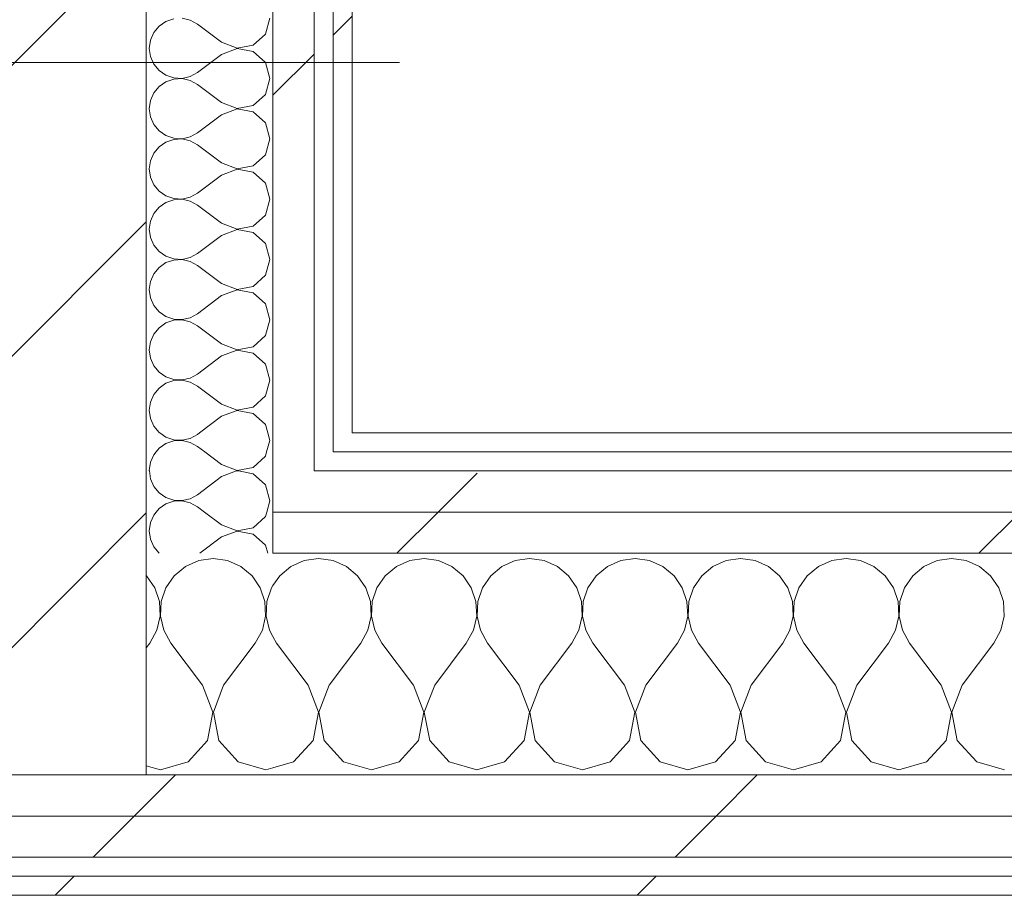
# Model space of a CAD drawing. Header units: millimetres. Extents: x -40968 to 11883, y -18816 to 4378.
# Tile 169 of 209: x -1661 to -1350, y -17277 to -17000. Entities that reach past the tile are written whole.
import ezdxf

# ---------------------------------------------------------------- set-up
doc = ezdxf.new("R2010")
doc.units = ezdxf.units.MM
doc.header["$MEASUREMENT"] = 0
doc.linetypes.add('Wipeout_Contour', pattern=[1000, 0, -1000])
doc.layers.add('10_ESTR_Pilars', color=7, linetype='Continuous')
doc.layers.add('Nuevo_08_E_Envans secs', color=7, linetype='Continuous')
for name, color, linetype, lineweight in [('10_ESTR_Pilars_Pluma_Nº__20', 1, 'Continuous', 5), ('10_ESTR_Pilars_Pluma_Nº__28', 7, 'Continuous', 20), ('10_ESTR_Pilars_Pluma_Nº__42', 8, 'Continuous', 25), ('Nuevo_08_E_Envans secs_Pluma_Nº__1', 7, 'Continuous', 5)]:
    doc.layers.add(name, color=color, linetype=linetype, lineweight=lineweight)
for name, color, linetype, lineweight, true_color in [('Nuevo_08_E_Envans secs_Pluma_Nº__102', 7, 'Continuous', 5, 0xcccccc), ('Nuevo_08_E_Envans secs_Pluma_Nº__171', 171, 'Continuous', 13, 0xaaaaff), ('Nuevo_08_E_Envans secs_Pluma_Nº__177', 7, 'Continuous', 15, 0xf7e046)]:
    doc.layers.add(name, color=color, linetype=linetype, lineweight=lineweight, true_color=true_color)
pattern_1 = [(45, (0, 0), (-183.8478, 183.8478), [195, -65]), (45, (7e-14, 183.85), (-183.8478, 183.8478), [195, -65])]

# ---------------------------------------------------------------- blocks, each defined once
blk = doc.blocks.new('*X122')
at = {"layer": 'Nuevo_08_E_Envans secs_Pluma_Nº__102', "color": 254, "linetype": 'Continuous', "lineweight": 5, "true_color": 0xcccccc}
for p, q in [((-1604.55, -17171.28), (-1608.76, -17173.13)), ((-1600, -17170.64), (-1604.55, -17171.28)), ((-1595.45, -17171.28), (-1600, -17170.64)), ((-1591.24, -17173.13), (-1595.45, -17171.28)), ((-1608.76, -17173.13), (-1612.3, -17176.07)), ((-1587.7, -17176.07), (-1591.24, -17173.13)), ((-1621.03, -17176.07), (-1621.11, -17176)), ((-1618.43, -17179.86), (-1621.03, -17176.07)), ((-1612.3, -17176.07), (-1614.91, -17179.86)), ((-1585.09, -17179.86), (-1587.7, -17176.07)), ((-1616.96, -17184.21), (-1618.43, -17179.86)), ((-1614.91, -17179.86), (-1616.38, -17184.21)), ((-1583.62, -17184.21), (-1585.09, -17179.86)), ((-1581.57, -17179.86), (-1583.04, -17184.21)), ((-1581.11, -17179.18), (-1581.57, -17179.86)), ((-1616.73, -17188.81), (-1616.96, -17184.21)), ((-1616.38, -17184.21), (-1616.6, -17188.81)), ((-1583.4, -17188.81), (-1583.62, -17184.21)), ((-1583.04, -17184.21), (-1583.27, -17188.81)), ((-1617.77, -17193.28), (-1616.73, -17188.81)), ((-1616.6, -17188.81), (-1615.56, -17193.28)), ((-1584.44, -17193.28), (-1583.4, -17188.81)), ((-1583.27, -17188.81), (-1582.23, -17193.28)), ((-1620, -17197.31), (-1617.77, -17193.28)), ((-1615.56, -17193.28), (-1613.33, -17197.31)), ((-1586.67, -17197.31), (-1584.44, -17193.28)), ((-1582.23, -17193.28), (-1581.11, -17195.3)), ((-1621.11, -17198.79), (-1620, -17197.31)), ((-1603.33, -17210.64), (-1613.33, -17197.31)), ((-1596.67, -17210.64), (-1586.67, -17197.31)), ((-1600.07, -17219.15), (-1603.33, -17210.64)), ((-1596.67, -17210.64), (-1599.93, -17219.15)), ((-1601.76, -17228.1), (-1600.07, -17219.15)), ((-1599.93, -17219.15), (-1598.24, -17228.1)), ((-1607.9, -17234.82), (-1601.76, -17228.1)), ((-1598.24, -17228.1), (-1592.1, -17234.82)), ((-1621.11, -17236.05), (-1616.67, -17237.31)), ((-1616.67, -17237.31), (-1607.9, -17234.82)), ((-1592.1, -17234.82), (-1583.33, -17237.31)), ((-1583.33, -17237.31), (-1581.11, -17236.68))]:
    blk.add_line(p, q, dxfattribs=at)
blk = doc.blocks.new('*X123')
at = {"layer": 'Nuevo_08_E_Envans secs_Pluma_Nº__102', "color": 254, "linetype": 'Continuous', "lineweight": 5, "true_color": 0xcccccc}
for p, q in [((-1571.22, -17171.28), (-1575.43, -17173.13)), ((-1566.67, -17170.64), (-1571.22, -17171.28)), ((-1562.11, -17171.28), (-1566.67, -17170.64)), ((-1557.9, -17173.13), (-1562.11, -17171.28)), ((-1537.89, -17171.28), (-1542.1, -17173.13)), ((-1533.33, -17170.64), (-1537.89, -17171.28)), ((-1528.78, -17171.28), (-1533.33, -17170.64)), ((-1524.57, -17173.13), (-1528.78, -17171.28)), ((-1504.55, -17171.28), (-1508.76, -17173.13)), ((-1500, -17170.64), (-1504.55, -17171.28)), ((-1495.45, -17171.28), (-1500, -17170.64)), ((-1491.24, -17173.13), (-1495.45, -17171.28)), ((-1471.22, -17171.28), (-1475.43, -17173.13)), ((-1466.67, -17170.64), (-1471.22, -17171.28)), ((-1462.11, -17171.28), (-1466.67, -17170.64)), ((-1457.9, -17173.13), (-1462.11, -17171.28)), ((-1437.89, -17171.28), (-1442.1, -17173.13)), ((-1433.33, -17170.64), (-1437.89, -17171.28)), ((-1428.78, -17171.28), (-1433.33, -17170.64)), ((-1424.57, -17173.13), (-1428.78, -17171.28)), ((-1404.55, -17171.28), (-1408.76, -17173.13)), ((-1400, -17170.64), (-1404.55, -17171.28)), ((-1395.45, -17171.28), (-1400, -17170.64)), ((-1391.24, -17173.13), (-1395.45, -17171.28)), ((-1371.22, -17171.28), (-1375.43, -17173.13)), ((-1366.67, -17170.64), (-1371.22, -17171.28)), ((-1362.11, -17171.28), (-1366.67, -17170.64)), ((-1357.9, -17173.13), (-1362.11, -17171.28)), ((-1575.43, -17173.13), (-1578.97, -17176.07)), ((-1554.36, -17176.07), (-1557.9, -17173.13)), ((-1542.1, -17173.13), (-1545.64, -17176.07)), ((-1521.03, -17176.07), (-1524.57, -17173.13)), ((-1508.76, -17173.13), (-1512.3, -17176.07)), ((-1487.7, -17176.07), (-1491.24, -17173.13)), ((-1475.43, -17173.13), (-1478.97, -17176.07)), ((-1454.36, -17176.07), (-1457.9, -17173.13)), ((-1442.1, -17173.13), (-1445.64, -17176.07)), ((-1421.03, -17176.07), (-1424.57, -17173.13)), ((-1408.76, -17173.13), (-1412.3, -17176.07)), ((-1387.7, -17176.07), (-1391.24, -17173.13)), ((-1375.43, -17173.13), (-1378.97, -17176.07)), ((-1354.36, -17176.07), (-1357.9, -17173.13)), ((-1578.97, -17176.07), (-1581.11, -17179.18)), ((-1551.76, -17179.86), (-1554.36, -17176.07)), ((-1545.64, -17176.07), (-1548.24, -17179.86)), ((-1518.43, -17179.86), (-1521.03, -17176.07)), ((-1512.3, -17176.07), (-1514.91, -17179.86)), ((-1485.09, -17179.86), (-1487.7, -17176.07)), ((-1478.97, -17176.07), (-1481.57, -17179.86)), ((-1451.76, -17179.86), (-1454.36, -17176.07)), ((-1445.64, -17176.07), (-1448.24, -17179.86)), ((-1418.43, -17179.86), (-1421.03, -17176.07)), ((-1412.3, -17176.07), (-1414.91, -17179.86)), ((-1385.09, -17179.86), (-1387.7, -17176.07)), ((-1378.97, -17176.07), (-1381.57, -17179.86)), ((-1351.76, -17179.86), (-1354.36, -17176.07)), ((-1550.29, -17184.21), (-1551.76, -17179.86)), ((-1548.24, -17179.86), (-1549.71, -17184.21)), ((-1516.96, -17184.21), (-1518.43, -17179.86)), ((-1514.91, -17179.86), (-1516.38, -17184.21)), ((-1483.62, -17184.21), (-1485.09, -17179.86)), ((-1481.57, -17179.86), (-1483.04, -17184.21)), ((-1450.29, -17184.21), (-1451.76, -17179.86)), ((-1448.24, -17179.86), (-1449.71, -17184.21)), ((-1416.96, -17184.21), (-1418.43, -17179.86)), ((-1414.91, -17179.86), (-1416.38, -17184.21)), ((-1383.62, -17184.21), (-1385.09, -17179.86)), ((-1381.57, -17179.86), (-1383.04, -17184.21)), ((-1350.29, -17184.21), (-1351.76, -17179.86)), ((-1550.07, -17188.81), (-1550.29, -17184.21)), ((-1549.71, -17184.21), (-1549.93, -17188.81)), ((-1516.73, -17188.81), (-1516.96, -17184.21)), ((-1516.38, -17184.21), (-1516.6, -17188.81)), ((-1483.4, -17188.81), (-1483.62, -17184.21)), ((-1483.04, -17184.21), (-1483.27, -17188.81)), ((-1450.07, -17188.81), (-1450.29, -17184.21)), ((-1449.71, -17184.21), (-1449.93, -17188.81)), ((-1416.73, -17188.81), (-1416.96, -17184.21)), ((-1416.38, -17184.21), (-1416.6, -17188.81)), ((-1383.4, -17188.81), (-1383.62, -17184.21)), ((-1383.04, -17184.21), (-1383.27, -17188.81)), ((-1350.07, -17188.81), (-1350.29, -17184.21)), ((-1551.11, -17193.28), (-1550.07, -17188.81)), ((-1549.93, -17188.81), (-1548.89, -17193.28)), ((-1517.77, -17193.28), (-1516.73, -17188.81)), ((-1516.6, -17188.81), (-1515.56, -17193.28)), ((-1484.44, -17193.28), (-1483.4, -17188.81)), ((-1483.27, -17188.81), (-1482.23, -17193.28)), ((-1451.11, -17193.28), (-1450.07, -17188.81)), ((-1449.93, -17188.81), (-1448.89, -17193.28)), ((-1417.77, -17193.28), (-1416.73, -17188.81)), ((-1416.6, -17188.81), (-1415.56, -17193.28)), ((-1384.44, -17193.28), (-1383.4, -17188.81)), ((-1383.27, -17188.81), (-1382.23, -17193.28)), ((-1351.11, -17193.28), (-1350.07, -17188.81)), ((-1581.11, -17195.3), (-1580, -17197.31)), ((-1553.33, -17197.31), (-1551.11, -17193.28)), ((-1548.89, -17193.28), (-1546.67, -17197.31)), ((-1520, -17197.31), (-1517.77, -17193.28)), ((-1515.56, -17193.28), (-1513.33, -17197.31)), ((-1486.67, -17197.31), (-1484.44, -17193.28)), ((-1482.23, -17193.28), (-1480, -17197.31)), ((-1453.33, -17197.31), (-1451.11, -17193.28)), ((-1448.89, -17193.28), (-1446.67, -17197.31)), ((-1420, -17197.31), (-1417.77, -17193.28)), ((-1415.56, -17193.28), (-1413.33, -17197.31)), ((-1386.67, -17197.31), (-1384.44, -17193.28)), ((-1382.23, -17193.28), (-1380, -17197.31)), ((-1353.33, -17197.31), (-1351.11, -17193.28)), ((-1570, -17210.64), (-1580, -17197.31)), ((-1563.33, -17210.64), (-1553.33, -17197.31)), ((-1536.67, -17210.64), (-1546.67, -17197.31)), ((-1530, -17210.64), (-1520, -17197.31)), ((-1503.33, -17210.64), (-1513.33, -17197.31)), ((-1496.67, -17210.64), (-1486.67, -17197.31)), ((-1470, -17210.64), (-1480, -17197.31)), ((-1463.33, -17210.64), (-1453.33, -17197.31)), ((-1436.67, -17210.64), (-1446.67, -17197.31)), ((-1430, -17210.64), (-1420, -17197.31)), ((-1403.33, -17210.64), (-1413.33, -17197.31)), ((-1396.67, -17210.64), (-1386.67, -17197.31)), ((-1370, -17210.64), (-1380, -17197.31)), ((-1363.33, -17210.64), (-1353.33, -17197.31)), ((-1566.73, -17219.15), (-1570, -17210.64)), ((-1563.33, -17210.64), (-1566.6, -17219.15)), ((-1533.4, -17219.15), (-1536.67, -17210.64)), ((-1530, -17210.64), (-1533.27, -17219.15)), ((-1500.07, -17219.15), (-1503.33, -17210.64)), ((-1496.67, -17210.64), (-1499.93, -17219.15)), ((-1466.73, -17219.15), (-1470, -17210.64)), ((-1463.33, -17210.64), (-1466.6, -17219.15)), ((-1433.4, -17219.15), (-1436.67, -17210.64)), ((-1430, -17210.64), (-1433.27, -17219.15)), ((-1400.07, -17219.15), (-1403.33, -17210.64)), ((-1396.67, -17210.64), (-1399.93, -17219.15)), ((-1366.73, -17219.15), (-1370, -17210.64)), ((-1363.33, -17210.64), (-1366.6, -17219.15)), ((-1568.43, -17228.1), (-1566.73, -17219.15)), ((-1566.6, -17219.15), (-1564.91, -17228.1)), ((-1535.09, -17228.1), (-1533.4, -17219.15)), ((-1533.27, -17219.15), (-1531.57, -17228.1)), ((-1501.76, -17228.1), (-1500.07, -17219.15)), ((-1499.93, -17219.15), (-1498.24, -17228.1)), ((-1468.43, -17228.1), (-1466.73, -17219.15)), ((-1466.6, -17219.15), (-1464.91, -17228.1)), ((-1435.09, -17228.1), (-1433.4, -17219.15)), ((-1433.27, -17219.15), (-1431.57, -17228.1)), ((-1401.76, -17228.1), (-1400.07, -17219.15)), ((-1399.93, -17219.15), (-1398.24, -17228.1)), ((-1368.43, -17228.1), (-1366.73, -17219.15)), ((-1366.6, -17219.15), (-1364.91, -17228.1)), ((-1574.57, -17234.82), (-1568.43, -17228.1)), ((-1564.91, -17228.1), (-1558.76, -17234.82)), ((-1541.24, -17234.82), (-1535.09, -17228.1)), ((-1531.57, -17228.1), (-1525.43, -17234.82)), ((-1507.9, -17234.82), (-1501.76, -17228.1)), ((-1498.24, -17228.1), (-1492.1, -17234.82)), ((-1474.57, -17234.82), (-1468.43, -17228.1)), ((-1464.91, -17228.1), (-1458.76, -17234.82)), ((-1441.24, -17234.82), (-1435.09, -17228.1)), ((-1431.57, -17228.1), (-1425.43, -17234.82)), ((-1407.9, -17234.82), (-1401.76, -17228.1)), ((-1398.24, -17228.1), (-1392.1, -17234.82)), ((-1374.57, -17234.82), (-1368.43, -17228.1)), ((-1364.91, -17228.1), (-1358.76, -17234.82)), ((-1581.11, -17236.68), (-1574.57, -17234.82)), ((-1558.76, -17234.82), (-1550, -17237.31)), ((-1550, -17237.31), (-1541.24, -17234.82)), ((-1525.43, -17234.82), (-1516.67, -17237.31)), ((-1516.67, -17237.31), (-1507.9, -17234.82)), ((-1492.1, -17234.82), (-1483.33, -17237.31)), ((-1483.33, -17237.31), (-1474.57, -17234.82)), ((-1458.76, -17234.82), (-1450, -17237.31)), ((-1450, -17237.31), (-1441.24, -17234.82)), ((-1425.43, -17234.82), (-1416.67, -17237.31)), ((-1416.67, -17237.31), (-1407.9, -17234.82)), ((-1392.1, -17234.82), (-1383.33, -17237.31)), ((-1383.33, -17237.31), (-1374.57, -17234.82)), ((-1358.76, -17234.82), (-1350, -17237.31))]:
    blk.add_line(p, q, dxfattribs=at)
blk = doc.blocks.new('Muro_75_1', base_point=(-3784.89, -17276.98))
at = {"layer": 'Nuevo_08_E_Envans secs', "color": 7, "lineweight": 20}
for name in ['*X122', '*X123']:
    blk.add_blockref(name, (0, 0), dxfattribs=at)
at = {"color": 254, "linetype": 'Wipeout_Contour', "lineweight": 0, "ltscale": 68819.061484}
blk.add_wipeout([(-1556.11, -17130.98), (-1562.11, -17130.98), (-1562.11, -17136.98), (-1556.11, -17136.98)], dxfattribs=at).dxf.layer = 'Nuevo_08_E_Envans secs'
at = {"color": 254, "linetype": 'Wipeout_Contour', "lineweight": 0, "ltscale": 68804.062973}
blk.add_wipeout([(388.89, -17155.98), (-1581.11, -17155.98), (-1581.11, -17168.98), (388.89, -17168.98)], dxfattribs=at).dxf.layer = 'Nuevo_08_E_Envans secs'
at = {"color": 254, "linetype": 'Wipeout_Contour', "lineweight": 0, "ltscale": 69878.642159}
blk.add_wipeout([(-3759.89, -17264.98), (778.89, -17264.98), (778.89, -17251.98), (-3759.89, -17251.98)], dxfattribs=at).dxf.layer = 'Nuevo_08_E_Envans secs'
at = {"color": 254, "linetype": 'Wipeout_Contour', "lineweight": 0, "ltscale": 69948.001997}
blk.add_wipeout([(-3778.89, -17276.98), (778.89, -17276.98), (778.89, -17270.98), (-3778.89, -17270.98)], dxfattribs=at).dxf.layer = 'Nuevo_08_E_Envans secs'
at = {"layer": 'Nuevo_08_E_Envans secs_Pluma_Nº__171', "linetype": 'Continuous', "lineweight": 13, "true_color": 0xaaaaff}
h = blk.add_hatch(dxfattribs=at)
h.set_pattern_fill('Panellat_HPL_0001', color=161, style=0, pattern_type=2)
h.set_pattern_definition(pattern_1)
h.paths.add_polyline_path([(-1556.11, -17130.98), (-1562.11, -17130.98), (-1562.11, -17136.98), (-1556.11, -17136.98)])
h = blk.add_hatch(dxfattribs=at)
h.set_pattern_fill('Panellat_HPL_0001', color=161, style=0, pattern_type=2)
h.set_pattern_definition(pattern_1)
h.paths.add_polyline_path([(-3778.89, -17276.98), (778.89, -17276.98), (778.89, -17270.98), (-3778.89, -17270.98)])
at = {"layer": 'Nuevo_08_E_Envans secs_Pluma_Nº__177', "linetype": 'Continuous', "lineweight": 15, "true_color": 0xf7e046}
h = blk.add_hatch(dxfattribs=at)
h.set_pattern_fill('Panellat_HPL_0001', color=53, style=0, pattern_type=2)
h.set_pattern_definition(pattern_1)
h.paths.add_polyline_path([(388.89, -17155.98), (-1581.11, -17155.98), (-1581.11, -17168.98), (388.89, -17168.98)])
h = blk.add_hatch(dxfattribs=at)
h.set_pattern_fill('Panellat_HPL_0001', color=53, style=0, pattern_type=2)
h.set_pattern_definition(pattern_1)
h.paths.add_polyline_path([(-3759.89, -17264.98), (778.89, -17264.98), (778.89, -17251.98), (-3759.89, -17251.98)])
at = {"layer": 'Nuevo_08_E_Envans secs_Pluma_Nº__1', "color": 7, "linetype": 'Continuous', "lineweight": 5}
for p, q in [((-1562.11, -17136.98), (-1562.11, -17130.98)), ((-1581.11, -17168.98), (388.89, -17168.98)), ((-3759.89, -17264.98), (778.89, -17264.98)), ((-3772.89, -17270.98), (778.89, -17270.98))]:
    blk.add_line(p, q, dxfattribs=at)
at = {"layer": 'Nuevo_08_E_Envans secs_Pluma_Nº__1', "color": 7, "linetype": 'Continuous', "lineweight": 5, "flags": 128}
blk.add_lwpolyline([(-3784.89, -17276.98), (778.89, -17276.98)], dxfattribs=at)
at = {"color": 254, "linetype": 'Wipeout_Contour', "lineweight": 0, "ltscale": 68684.661934}
blk.add_wipeout([(363.89, -17130.98), (-1556.11, -17130.98), (-1556.11, -17136.98), (363.89, -17136.98)], dxfattribs=at).dxf.layer = 'Nuevo_08_E_Envans secs'
at = {"color": 254, "linetype": 'Wipeout_Contour', "lineweight": 0, "ltscale": 68886.451522}
blk.add_wipeout([(-1568.11, -17142.98), (-1581.11, -17142.98), (-1581.11, -17155.98), (-1568.11, -17155.98)], dxfattribs=at).dxf.layer = 'Nuevo_08_E_Envans secs'
at = {"color": 254, "linetype": 'Wipeout_Contour', "lineweight": 0, "ltscale": 69821.735721}
blk.add_wipeout([(-3746.89, -17251.98), (778.89, -17251.98), (778.89, -17238.98), (-3746.89, -17238.98)], dxfattribs=at).dxf.layer = 'Nuevo_08_E_Envans secs'
at = {"layer": 'Nuevo_08_E_Envans secs_Pluma_Nº__171', "linetype": 'Continuous', "lineweight": 13, "true_color": 0xaaaaff}
h = blk.add_hatch(dxfattribs=at)
h.set_pattern_fill('Panellat_HPL_0001', color=161, style=0, pattern_type=2)
h.set_pattern_definition(pattern_1)
h.paths.add_polyline_path([(363.89, -17130.98), (-1556.11, -17130.98), (-1556.11, -17136.98), (363.89, -17136.98)])
at = {"layer": 'Nuevo_08_E_Envans secs_Pluma_Nº__177', "linetype": 'Continuous', "lineweight": 15, "true_color": 0xf7e046}
h = blk.add_hatch(dxfattribs=at)
h.set_pattern_fill('Panellat_HPL_0001', color=53, style=0, pattern_type=2)
h.set_pattern_definition(pattern_1)
h.paths.add_polyline_path([(-1568.11, -17142.98), (-1581.11, -17142.98), (-1581.11, -17155.98), (-1568.11, -17155.98)])
h = blk.add_hatch(dxfattribs=at)
h.set_pattern_fill('Panellat_HPL_0001', color=53, style=0, pattern_type=2)
h.set_pattern_definition(pattern_1)
h.paths.add_polyline_path([(-3746.89, -17251.98), (778.89, -17251.98), (778.89, -17238.98), (-3746.89, -17238.98)])
at = {"layer": 'Nuevo_08_E_Envans secs_Pluma_Nº__1', "color": 7, "linetype": 'Continuous', "lineweight": 5}
for p, q in [((-1562.11, -17136.98), (-1556.11, -17136.98)), ((-1556.11, -17136.98), (363.89, -17136.98)), ((-1581.11, -17155.98), (-1581.11, -17142.98)), ((-1581.11, -17168.98), (-1581.11, -17155.98)), ((-1621.11, -17238.98), (-1581.11, -17238.98)), ((-1581.11, -17238.98), (388.89, -17238.98)), ((-3746.89, -17251.98), (778.89, -17251.98))]:
    blk.add_line(p, q, dxfattribs=at)
at = {"layer": 'Nuevo_08_E_Envans secs_Pluma_Nº__1', "color": 7, "linetype": 'Continuous', "lineweight": 5, "flags": 128}
blk.add_lwpolyline([(363.89, -17130.98), (-1556.11, -17130.98)], dxfattribs=at)
at = {"color": 254, "linetype": 'Wipeout_Contour', "lineweight": 0, "ltscale": 68749.222587}
blk.add_wipeout([(375.89, -17142.98), (-1568.11, -17142.98), (-1568.11, -17155.98), (375.89, -17155.98)], dxfattribs=at).dxf.layer = 'Nuevo_08_E_Envans secs'
at = {"layer": 'Nuevo_08_E_Envans secs_Pluma_Nº__177', "linetype": 'Continuous', "lineweight": 15, "true_color": 0xf7e046}
h = blk.add_hatch(dxfattribs=at)
h.set_pattern_fill('Panellat_HPL_0001', color=53, style=0, pattern_type=2)
h.set_pattern_definition(pattern_1)
h.paths.add_polyline_path([(375.89, -17142.98), (-1568.11, -17142.98), (-1568.11, -17155.98), (375.89, -17155.98)])
at = {"layer": 'Nuevo_08_E_Envans secs_Pluma_Nº__1', "color": 7, "linetype": 'Continuous', "lineweight": 5}
for p, q in [((-1568.11, -17142.98), (-1568.11, -17136.98)), ((-1568.11, -17142.98), (-1562.11, -17142.98)), ((-1562.11, -17142.98), (369.89, -17142.98)), ((-1581.11, -17155.98), (-1568.11, -17155.98)), ((-1568.11, -17155.98), (375.89, -17155.98))]:
    blk.add_line(p, q, dxfattribs=at)
blk = doc.blocks.new('*X427')
at = {"layer": 'Nuevo_08_E_Envans secs_Pluma_Nº__102', "color": 254, "linetype": 'Continuous', "lineweight": 5, "true_color": 0xcccccc}
for p, q in [((-1618.73, -17156.9), (-1619.79, -17159.3)), ((-1617.97, -17155.98), (-1618.73, -17156.9)), ((-1597.3, -17160), (-1602.67, -17155.98)), ((-1587.33, -17160.9), (-1583.48, -17157.39)), ((-1583.48, -17157.39), (-1583.08, -17155.98)), ((-1619.79, -17159.3), (-1620.16, -17161.9)), ((-1620.16, -17161.9), (-1619.79, -17164.51)), ((-1597.3, -17160), (-1592.44, -17161.87)), ((-1592.44, -17161.94), (-1597.3, -17163.81)), ((-1592.44, -17161.87), (-1587.33, -17160.9)), ((-1587.33, -17162.91), (-1592.44, -17161.94)), ((-1619.79, -17164.51), (-1618.73, -17166.91)), ((-1597.3, -17163.81), (-1604.19, -17168.98)), ((-1583.48, -17166.42), (-1587.33, -17162.91)), ((-1618.73, -17166.91), (-1617.06, -17168.94)), ((-1582.76, -17168.98), (-1583.48, -17166.42)), ((-1617.06, -17168.94), (-1617, -17168.98))]:
    blk.add_line(p, q, dxfattribs=at)
blk = doc.blocks.new('*X428')
at = {"layer": 'Nuevo_08_E_Envans secs_Pluma_Nº__102', "color": 254, "linetype": 'Continuous', "lineweight": 5, "true_color": 0xcccccc}
for p, q in [((-1620.14, -17142.98), (-1619.79, -17145.46)), ((-1592.65, -17142.98), (-1597.3, -17144.76)), ((-1587.33, -17143.86), (-1592.02, -17142.98)), ((-1619.79, -17145.46), (-1618.73, -17147.86)), ((-1597.3, -17144.76), (-1604.92, -17150.48)), ((-1583.48, -17147.37), (-1587.33, -17143.86)), ((-1618.73, -17147.86), (-1617.06, -17149.89)), ((-1582.06, -17152.38), (-1583.48, -17147.37)), ((-1617.06, -17149.89), (-1614.89, -17151.38)), ((-1614.89, -17151.38), (-1612.4, -17152.22)), ((-1612.4, -17152.55), (-1614.89, -17153.39)), ((-1612.4, -17152.22), (-1609.78, -17152.34)), ((-1609.78, -17152.42), (-1612.4, -17152.55)), ((-1609.78, -17152.34), (-1607.22, -17151.75)), ((-1607.22, -17153.01), (-1609.78, -17152.42)), ((-1607.22, -17151.75), (-1604.92, -17150.48)), ((-1583.08, -17155.98), (-1582.06, -17152.38)), ((-1617.06, -17154.87), (-1617.97, -17155.98)), ((-1614.89, -17153.39), (-1617.06, -17154.87)), ((-1604.92, -17154.29), (-1607.22, -17153.01)), ((-1602.67, -17155.98), (-1604.92, -17154.29))]:
    blk.add_line(p, q, dxfattribs=at)
blk = doc.blocks.new('*X429')
at = {"layer": 'Nuevo_08_E_Envans secs_Pluma_Nº__102', "color": 254, "linetype": 'Continuous', "lineweight": 5, "true_color": 0xcccccc}
for p, q in [((-1618.01, -17136.98), (-1618.73, -17137.85)), ((-1597.3, -17140.95), (-1602.6, -17136.98)), ((-1583.48, -17138.34), (-1583.1, -17136.98)), ((-1618.73, -17137.85), (-1619.79, -17140.25)), ((-1587.33, -17141.85), (-1583.48, -17138.34)), ((-1619.79, -17140.25), (-1620.16, -17142.86)), ((-1620.16, -17142.86), (-1620.14, -17142.98)), ((-1597.3, -17140.95), (-1592.44, -17142.82)), ((-1592.44, -17142.9), (-1592.65, -17142.98)), ((-1592.44, -17142.82), (-1587.33, -17141.85)), ((-1592.02, -17142.98), (-1592.44, -17142.9))]:
    blk.add_line(p, q, dxfattribs=at)
blk = doc.blocks.new('*X430')
at = {"layer": 'Nuevo_08_E_Envans secs_Pluma_Nº__102', "color": 254, "linetype": 'Continuous', "lineweight": 5, "true_color": 0xcccccc}
for p, q in [((-1616.86, -17130.98), (-1614.89, -17132.33)), ((-1614.89, -17132.33), (-1612.4, -17133.17)), ((-1612.4, -17133.5), (-1614.89, -17134.34)), ((-1612.4, -17133.17), (-1609.78, -17133.29)), ((-1609.78, -17133.37), (-1612.4, -17133.5)), ((-1609.78, -17133.29), (-1607.22, -17132.7)), ((-1607.22, -17133.97), (-1609.78, -17133.37)), ((-1607.22, -17132.7), (-1604.92, -17131.43)), ((-1604.92, -17135.24), (-1607.22, -17133.97)), ((-1604.31, -17130.98), (-1604.92, -17131.43)), ((-1583.1, -17136.98), (-1582.06, -17133.33)), ((-1582.06, -17133.33), (-1582.73, -17130.98)), ((-1617.06, -17135.83), (-1618.01, -17136.98)), ((-1614.89, -17134.34), (-1617.06, -17135.83)), ((-1602.6, -17136.98), (-1604.92, -17135.24))]:
    blk.add_line(p, q, dxfattribs=at)
blk = doc.blocks.new('*X431')
at = {"layer": 'Nuevo_08_E_Envans secs_Pluma_Nº__102', "color": 254, "linetype": 'Continuous', "lineweight": 5, "true_color": 0xcccccc}
for p, q in [((-1612.4, -17000.17), (-1614.89, -17001.01)), ((-1607.22, -17000.63), (-1609.78, -17000.04)), ((-1583.48, -17005.01), (-1582.06, -17000)), ((-1617.06, -17002.49), (-1618.73, -17004.52)), ((-1614.89, -17001.01), (-1617.06, -17002.49)), ((-1604.92, -17001.9), (-1607.22, -17000.63)), ((-1597.3, -17007.62), (-1604.92, -17001.9)), ((-1618.73, -17004.52), (-1619.79, -17006.92)), ((-1587.33, -17008.52), (-1583.48, -17005.01)), ((-1619.79, -17006.92), (-1620.16, -17009.52)), ((-1620.16, -17009.52), (-1619.79, -17012.13)), ((-1597.3, -17007.62), (-1592.44, -17009.49)), ((-1592.44, -17009.56), (-1597.3, -17011.43)), ((-1592.44, -17009.49), (-1587.33, -17008.52)), ((-1587.33, -17010.53), (-1592.44, -17009.56)), ((-1619.79, -17012.13), (-1618.73, -17014.53)), ((-1597.3, -17011.43), (-1604.92, -17017.14)), ((-1583.48, -17014.04), (-1587.33, -17010.53)), ((-1618.73, -17014.53), (-1617.06, -17016.55)), ((-1582.06, -17019.05), (-1583.48, -17014.04)), ((-1617.06, -17016.55), (-1614.89, -17018.04)), ((-1614.89, -17018.04), (-1612.4, -17018.88)), ((-1612.4, -17018.88), (-1609.78, -17019.01)), ((-1609.78, -17019.01), (-1607.22, -17018.41)), ((-1607.22, -17018.41), (-1604.92, -17017.14)), ((-1617.06, -17021.54), (-1618.73, -17023.56)), ((-1614.89, -17020.05), (-1617.06, -17021.54)), ((-1612.4, -17019.21), (-1614.89, -17020.05)), ((-1609.78, -17019.09), (-1612.4, -17019.21)), ((-1607.22, -17019.68), (-1609.78, -17019.09)), ((-1604.92, -17020.95), (-1607.22, -17019.68)), ((-1597.3, -17026.67), (-1604.92, -17020.95)), ((-1583.48, -17024.05), (-1582.06, -17019.05)), ((-1618.73, -17023.56), (-1619.79, -17025.97)), ((-1587.33, -17027.57), (-1583.48, -17024.05)), ((-1619.79, -17025.97), (-1620.16, -17028.57)), ((-1597.3, -17026.67), (-1592.44, -17028.53)), ((-1592.44, -17028.53), (-1587.33, -17027.57)), ((-1620.16, -17028.57), (-1619.79, -17031.17)), ((-1619.79, -17031.17), (-1618.73, -17033.58)), ((-1597.3, -17030.48), (-1604.92, -17036.19)), ((-1592.44, -17028.61), (-1597.3, -17030.48)), ((-1587.33, -17029.58), (-1592.44, -17028.61)), ((-1583.48, -17033.09), (-1587.33, -17029.58)), ((-1618.73, -17033.58), (-1617.06, -17035.6)), ((-1582.06, -17038.1), (-1583.48, -17033.09)), ((-1617.06, -17035.6), (-1614.89, -17037.09)), ((-1614.89, -17037.09), (-1612.4, -17037.93)), ((-1609.78, -17038.06), (-1607.22, -17037.46)), ((-1607.22, -17037.46), (-1604.92, -17036.19)), ((-1617.06, -17040.59), (-1618.73, -17042.61)), ((-1614.89, -17039.1), (-1617.06, -17040.59)), ((-1612.4, -17038.26), (-1614.89, -17039.1)), ((-1612.4, -17037.93), (-1609.78, -17038.06)), ((-1609.78, -17038.13), (-1612.4, -17038.26)), ((-1607.22, -17038.73), (-1609.78, -17038.13)), ((-1604.92, -17040), (-1607.22, -17038.73)), ((-1597.3, -17045.71), (-1604.92, -17040)), ((-1583.48, -17043.1), (-1582.06, -17038.1)), ((-1618.73, -17042.61), (-1619.79, -17045.02)), ((-1587.33, -17046.61), (-1583.48, -17043.1)), ((-1619.79, -17045.02), (-1620.16, -17047.62)), ((-1597.3, -17045.71), (-1592.44, -17047.58)), ((-1592.44, -17047.58), (-1587.33, -17046.61)), ((-1620.16, -17047.62), (-1619.79, -17050.22)), ((-1597.3, -17049.52), (-1604.92, -17055.24)), ((-1592.44, -17047.66), (-1597.3, -17049.52)), ((-1587.33, -17048.62), (-1592.44, -17047.66)), ((-1583.48, -17052.14), (-1587.33, -17048.62)), ((-1619.79, -17050.22), (-1618.73, -17052.63)), ((-1618.73, -17052.63), (-1617.06, -17054.65)), ((-1582.06, -17057.14), (-1583.48, -17052.14)), ((-1617.06, -17054.65), (-1614.89, -17056.14)), ((-1614.89, -17056.14), (-1612.4, -17056.98)), ((-1607.22, -17056.51), (-1604.92, -17055.24)), ((-1614.89, -17058.15), (-1617.06, -17059.64)), ((-1612.4, -17057.31), (-1614.89, -17058.15)), ((-1612.4, -17056.98), (-1609.78, -17057.1)), ((-1609.78, -17057.18), (-1612.4, -17057.31)), ((-1609.78, -17057.1), (-1607.22, -17056.51)), ((-1607.22, -17057.78), (-1609.78, -17057.18)), ((-1604.92, -17059.05), (-1607.22, -17057.78)), ((-1597.3, -17064.76), (-1604.92, -17059.05)), ((-1583.48, -17062.15), (-1582.06, -17057.14)), ((-1618.73, -17061.66), (-1619.79, -17064.06)), ((-1617.06, -17059.64), (-1618.73, -17061.66)), ((-1587.33, -17065.66), (-1583.48, -17062.15)), ((-1619.79, -17064.06), (-1620.16, -17066.67)), ((-1597.3, -17064.76), (-1592.44, -17066.63)), ((-1620.16, -17066.67), (-1619.79, -17069.27)), ((-1597.3, -17068.57), (-1604.92, -17074.29)), ((-1592.44, -17066.71), (-1597.3, -17068.57)), ((-1592.44, -17066.63), (-1587.33, -17065.66)), ((-1587.33, -17067.67), (-1592.44, -17066.71)), ((-1583.48, -17071.18), (-1587.33, -17067.67)), ((-1619.79, -17069.27), (-1618.73, -17071.67)), ((-1618.73, -17071.67), (-1617.06, -17073.7)), ((-1582.06, -17076.19), (-1583.48, -17071.18)), ((-1617.06, -17073.7), (-1614.89, -17075.19)), ((-1607.22, -17075.56), (-1604.92, -17074.29)), ((-1614.89, -17077.2), (-1617.06, -17078.68)), ((-1614.89, -17075.19), (-1612.4, -17076.02)), ((-1612.4, -17076.36), (-1614.89, -17077.2)), ((-1612.4, -17076.02), (-1609.78, -17076.15)), ((-1609.78, -17076.23), (-1612.4, -17076.36)), ((-1609.78, -17076.15), (-1607.22, -17075.56)), ((-1607.22, -17076.82), (-1609.78, -17076.23)), ((-1604.92, -17078.1), (-1607.22, -17076.82)), ((-1583.48, -17081.2), (-1582.06, -17076.19)), ((-1618.73, -17080.71), (-1619.79, -17083.11)), ((-1617.06, -17078.68), (-1618.73, -17080.71)), ((-1597.3, -17083.81), (-1604.92, -17078.1)), ((-1619.79, -17083.11), (-1620.16, -17085.71)), ((-1597.3, -17083.81), (-1592.44, -17085.68)), ((-1587.33, -17084.71), (-1583.48, -17081.2)), ((-1620.16, -17085.71), (-1619.79, -17088.32)), ((-1592.44, -17085.75), (-1597.3, -17087.62)), ((-1592.44, -17085.68), (-1587.33, -17084.71)), ((-1587.33, -17086.72), (-1592.44, -17085.75)), ((-1583.48, -17090.23), (-1587.33, -17086.72)), ((-1619.79, -17088.32), (-1618.73, -17090.72)), ((-1597.3, -17087.62), (-1604.92, -17093.33)), ((-1582.06, -17095.24), (-1583.48, -17090.23)), ((-1618.73, -17090.72), (-1617.06, -17092.74)), ((-1617.06, -17092.74), (-1614.89, -17094.23)), ((-1607.22, -17094.6), (-1604.92, -17093.33)), ((-1614.89, -17096.24), (-1617.06, -17097.73)), ((-1614.89, -17094.23), (-1612.4, -17095.07)), ((-1612.4, -17095.4), (-1614.89, -17096.24)), ((-1612.4, -17095.07), (-1609.78, -17095.2)), ((-1609.78, -17095.28), (-1612.4, -17095.4)), ((-1609.78, -17095.2), (-1607.22, -17094.6)), ((-1607.22, -17095.87), (-1609.78, -17095.28)), ((-1604.92, -17097.14), (-1607.22, -17095.87)), ((-1583.48, -17100.25), (-1582.06, -17095.24)), ((-1618.73, -17099.75), (-1619.79, -17102.16)), ((-1617.06, -17097.73), (-1618.73, -17099.75)), ((-1597.3, -17102.86), (-1604.92, -17097.14)), ((-1619.79, -17102.16), (-1620.16, -17104.76)), ((-1597.3, -17102.86), (-1592.44, -17104.72)), ((-1587.33, -17103.76), (-1583.48, -17100.25)), ((-1620.16, -17104.76), (-1619.79, -17107.36)), ((-1592.44, -17104.8), (-1597.3, -17106.67)), ((-1592.44, -17104.72), (-1587.33, -17103.76)), ((-1587.33, -17105.77), (-1592.44, -17104.8)), ((-1583.48, -17109.28), (-1587.33, -17105.77)), ((-1619.79, -17107.36), (-1618.73, -17109.77)), ((-1597.3, -17106.67), (-1604.92, -17112.38)), ((-1618.73, -17109.77), (-1617.06, -17111.79)), ((-1617.06, -17111.79), (-1614.89, -17113.28)), ((-1582.06, -17114.29), (-1583.48, -17109.28)), ((-1614.89, -17115.29), (-1617.06, -17116.78)), ((-1614.89, -17113.28), (-1612.4, -17114.12)), ((-1612.4, -17114.45), (-1614.89, -17115.29)), ((-1612.4, -17114.12), (-1609.78, -17114.25)), ((-1609.78, -17114.32), (-1612.4, -17114.45)), ((-1609.78, -17114.25), (-1607.22, -17113.65)), ((-1607.22, -17114.92), (-1609.78, -17114.32)), ((-1607.22, -17113.65), (-1604.92, -17112.38)), ((-1604.92, -17116.19), (-1607.22, -17114.92)), ((-1583.48, -17119.29), (-1582.06, -17114.29)), ((-1617.06, -17116.78), (-1618.73, -17118.8)), ((-1597.3, -17121.9), (-1604.92, -17116.19)), ((-1619.79, -17121.21), (-1620.16, -17123.81)), ((-1618.73, -17118.8), (-1619.79, -17121.21)), ((-1587.33, -17122.8), (-1583.48, -17119.29)), ((-1620.16, -17123.81), (-1619.79, -17126.41)), ((-1597.3, -17121.9), (-1592.44, -17123.77)), ((-1592.44, -17123.85), (-1597.3, -17125.71)), ((-1592.44, -17123.77), (-1587.33, -17122.8)), ((-1587.33, -17124.81), (-1592.44, -17123.85)), ((-1619.79, -17126.41), (-1618.73, -17128.82)), ((-1597.3, -17125.71), (-1604.31, -17130.98)), ((-1583.48, -17128.33), (-1587.33, -17124.81)), ((-1618.73, -17128.82), (-1617.06, -17130.84)), ((-1617.06, -17130.84), (-1616.86, -17130.98)), ((-1582.73, -17130.98), (-1583.48, -17128.33))]:
    blk.add_line(p, q, dxfattribs=at)
blk = doc.blocks.new('Muro_137_1', base_point=(-1621.11, -17276.98))
at = {"layer": 'Nuevo_08_E_Envans secs_Pluma_Nº__1', "color": 7, "linetype": 'Continuous', "lineweight": 5}
blk.add_line((-1581.11, -17168.98), (-1581.11, -17155.98), dxfattribs=at)
at = {"layer": 'Nuevo_08_E_Envans secs', "color": 7, "lineweight": 20}
for name in ['*X429', '*X428', '*X427']:
    blk.add_blockref(name, (0, 0), dxfattribs=at)
at = {"color": 254, "linetype": 'Wipeout_Contour', "lineweight": 0, "ltscale": 68008.48869}
blk.add_wipeout([(-1562.11, -16729.98), (-1562.11, -17130.98), (-1556.11, -17130.98), (-1556.11, -16729.98)], dxfattribs=at).dxf.layer = 'Nuevo_08_E_Envans secs'
at = {"layer": 'Nuevo_08_E_Envans secs_Pluma_Nº__171', "linetype": 'Continuous', "lineweight": 13, "true_color": 0xaaaaff}
h = blk.add_hatch(dxfattribs=at)
h.set_pattern_fill('Panellat_HPL_0001', color=161, style=0, pattern_type=2)
h.set_pattern_definition(pattern_1)
h.paths.add_polyline_path([(-1562.11, -16729.98), (-1562.11, -17130.98), (-1556.11, -17130.98), (-1556.11, -16729.98)])
at = {"layer": 'Nuevo_08_E_Envans secs_Pluma_Nº__1', "color": 7, "linetype": 'Continuous', "lineweight": 5}
for p, q in [((-1562.11, -17130.98), (-1562.11, -16735.98)), ((-1562.11, -17136.98), (-1562.11, -17130.98))]:
    blk.add_line(p, q, dxfattribs=at)
at = {"layer": 'Nuevo_08_E_Envans secs_Pluma_Nº__1', "color": 7, "linetype": 'Continuous', "lineweight": 5, "flags": 128}
blk.add_lwpolyline([(-1556.11, -17130.98), (-1556.11, -16723.98)], dxfattribs=at)
at = {"color": 254, "linetype": 'Wipeout_Contour', "lineweight": 0, "ltscale": 68848.610787}
blk.add_wipeout([(-1568.11, -17136.98), (-1581.11, -17136.98), (-1581.11, -17142.98), (-1568.11, -17142.98)], dxfattribs=at).dxf.layer = 'Nuevo_08_E_Envans secs'
at = {"layer": 'Nuevo_08_E_Envans secs_Pluma_Nº__177', "linetype": 'Continuous', "lineweight": 15, "true_color": 0xf7e046}
h = blk.add_hatch(dxfattribs=at)
h.set_pattern_fill('Panellat_HPL_0001', color=53, style=0, pattern_type=2)
h.set_pattern_definition(pattern_1)
h.paths.add_polyline_path([(-1568.11, -17136.98), (-1581.11, -17136.98), (-1581.11, -17142.98), (-1568.11, -17142.98)])
at = {"layer": 'Nuevo_08_E_Envans secs_Pluma_Nº__1', "color": 7, "linetype": 'Continuous', "lineweight": 5}
blk.add_line((-1581.11, -17155.98), (-1581.11, -17142.98), dxfattribs=at)
at = {"layer": 'Nuevo_08_E_Envans secs', "color": 7, "lineweight": 20}
blk.add_blockref('*X430', (0, 0), dxfattribs=at)
at = {"color": 254, "linetype": 'Wipeout_Contour', "lineweight": 0, "ltscale": 68824.711463}
blk.add_wipeout([(-1568.11, -17130.98), (-1581.11, -17130.98), (-1581.11, -17136.98), (-1568.11, -17136.98)], dxfattribs=at).dxf.layer = 'Nuevo_08_E_Envans secs'
at = {"layer": 'Nuevo_08_E_Envans secs_Pluma_Nº__177', "linetype": 'Continuous', "lineweight": 15, "true_color": 0xf7e046}
h = blk.add_hatch(dxfattribs=at)
h.set_pattern_fill('Panellat_HPL_0001', color=53, style=0, pattern_type=2)
h.set_pattern_definition(pattern_1)
h.paths.add_polyline_path([(-1568.11, -17130.98), (-1581.11, -17130.98), (-1581.11, -17136.98), (-1568.11, -17136.98)])
at = {"layer": 'Nuevo_08_E_Envans secs_Pluma_Nº__1', "color": 7, "linetype": 'Continuous', "lineweight": 5}
for p, q in [((-1581.11, -17142.98), (-1581.11, -17136.98)), ((-1568.11, -17142.98), (-1568.11, -17136.98))]:
    blk.add_line(p, q, dxfattribs=at)
at = {"color": 254, "linetype": 'Wipeout_Contour', "lineweight": 0, "ltscale": 68052.039862}
blk.add_wipeout([(-1581.11, -16748.98), (-1581.11, -17130.98), (-1568.11, -17130.98), (-1568.11, -16748.98)], dxfattribs=at).dxf.layer = 'Nuevo_08_E_Envans secs'
at = {"layer": 'Nuevo_08_E_Envans secs_Pluma_Nº__177', "linetype": 'Continuous', "lineweight": 15, "true_color": 0xf7e046}
h = blk.add_hatch(dxfattribs=at)
h.set_pattern_fill('Panellat_HPL_0001', color=53, style=0, pattern_type=2)
h.set_pattern_definition(pattern_1)
h.paths.add_polyline_path([(-1581.11, -16748.98), (-1581.11, -17130.98), (-1568.11, -17130.98), (-1568.11, -16748.98)])
at = {"layer": 'Nuevo_08_E_Envans secs_Pluma_Nº__1', "color": 7, "linetype": 'Continuous', "lineweight": 5}
for p, q in [((-1568.11, -17130.98), (-1568.11, -16748.98)), ((-1581.11, -17130.98), (-1581.11, -16788.98)), ((-1581.11, -17136.98), (-1581.11, -17130.98)), ((-1568.11, -17136.98), (-1568.11, -17130.98))]:
    blk.add_line(p, q, dxfattribs=at)
at = {"layer": 'Nuevo_08_E_Envans secs', "color": 7, "lineweight": 20}
blk.add_blockref('*X431', (0, 0), dxfattribs=at)
blk = doc.blocks.new('Pilar_26_1', base_point=(-1796.11, -17013.98))
at = {"color": 254, "linetype": 'Wipeout_Contour', "lineweight": 0, "ltscale": 68437.672643}
blk.add_wipeout([(-1971.11, -17238.98), (-1621.11, -17238.98), (-1621.11, -16788.98), (-1971.11, -16788.98)], dxfattribs=at).dxf.layer = '10_ESTR_Pilars'
at = {"layer": '10_ESTR_Pilars_Pluma_Nº__42', "linetype": 'Continuous', "lineweight": 25}
h = blk.add_hatch(dxfattribs=at)
h.set_pattern_fill('00_GCT_trama_45º_e1_400__05', color=8, style=0, pattern_type=2)
h.set_pattern_definition([(45, (0, 0), (-45.96194, 45.96194), [])])
h.paths.add_polyline_path([(-1971.11, -17238.98), (-1621.11, -17238.98), (-1621.11, -16788.98), (-1971.11, -16788.98)])
at = {"layer": '10_ESTR_Pilars_Pluma_Nº__20', "color": 1, "linetype": 'Continuous', "lineweight": 5}
blk.add_line((-1716.11, -17013.98), (-1541.11, -17013.98), dxfattribs=at)
at = {"layer": '10_ESTR_Pilars_Pluma_Nº__28', "color": 7, "linetype": 'Continuous', "lineweight": 20, "flags": 128}
blk.add_lwpolyline([(-1971.11, -17238.98), (-1621.11, -17238.98), (-1621.11, -16788.98), (-1971.11, -16788.98)], close=True, dxfattribs=at)

msp = doc.modelspace()

# ---------------------------------------------------------------- block references
at = {"layer": 'Nuevo_08_E_Envans secs', "color": 7, "lineweight": 20}
msp.add_blockref('Muro_75_1', (-3784.89, -17276.98), dxfattribs=at)

# ---------------------------------------------------------------- next in the draw order: block references
msp.add_blockref('Muro_137_1', (-1621.11, -17276.98), dxfattribs=at)

# ---------------------------------------------------------------- next in the draw order: block references
at = {"layer": '10_ESTR_Pilars', "color": 7, "lineweight": 20}
msp.add_blockref('Pilar_26_1', (-1796.11, -17013.98), dxfattribs=at)

doc.saveas('drawing.dxf')
